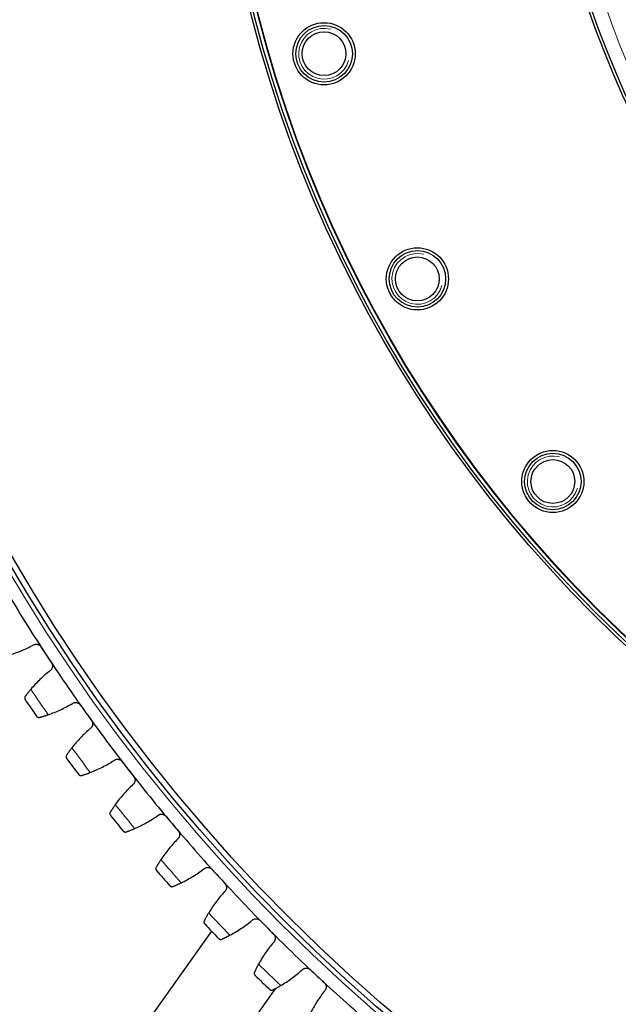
# Model space of a CAD drawing. Header units: inches. Extents: x 0 to 17820, y -10 to 12600.
# Tile 196 of 256: x 7810 to 8021, y 3351 to 3699. Entities that reach past the tile are written whole.
import ezdxf

# ---------------------------------------------------------------- set-up
doc = ezdxf.new("R2010")
doc.units = ezdxf.units.IN
doc.layers.add('1', color=7, linetype='Continuous', true_color=0xffffff)
doc.layers.add('254', color=7, linetype='Continuous', true_color=0xffffff)
doc.styles.add('latin_extended', font='simplex.shx')
doc.dimstyles.get("Standard").update_dxf_attribs({"dimtxt": 0.18, "dimasz": 0.18, "dimexe": 0.18, "dimexo": 0.0625, "dimgap": 0.09, "dimtad": 0, "dimtih": 1, "dimtoh": 1, "dimdec": 4, "dimzin": 0, "dimdsep": 46, "dimtxsty": 'Standard', "dimcen": 0.09, "dimadec": 0, "dimazin": 0, "dimtfac": 1, "dimtdec": 4, "dimtofl": 0, "dimtmove": 0, "dimatfit": 3, "dimfxl": 1, "dimtolj": 1, "dimtzin": 0, "dimarcsym": 0})

# ---------------------------------------------------------------- blocks, each defined once
blk = doc.blocks.new('_U13')
at = {"layer": '254', "color": 3, "linetype": 'Continuous', "lineweight": 13, "transparency": 16777216}
for p, q in [((8308.34, 3814.73), (6963.67, 3814.73)), ((6993.67, 3709.73), (6993.67, 3419.73)), ((7745.84, 3314.73), (6963.67, 3314.73))]:
    blk.add_line(p, q, dxfattribs=at)
at = {"layer": '254', "color": 3, "transparency": 16777216}
for points in [[(7011.17, 3709.73), (6976.17, 3709.73), (6993.67, 3814.73)], [(6976.17, 3419.73), (7011.17, 3419.73), (6993.67, 3314.73)]]:
    blk.add_solid(points, dxfattribs=at)
at = {"layer": 'Defpoints', "color": 0, "transparency": 16777216}
for p in [(8338.34, 3814.73), (6993.67, 3314.73), (7775.84, 3314.73)]:
    blk.add_point(p, dxfattribs=at)
at = {"layer": '254', "color": 2, "lineweight": 13, "transparency": 16777216, "insert": (6836.17, 3429.73), "char_height": 105, "attachment_point": 1, "rotation": 90, "style": 'latin_extended'}
blk.add_mtext('\\A1;500', dxfattribs=at)

msp = doc.modelspace()

# ---------------------------------------------------------------- linework, layer by layer
at = {"layer": '1', "color": 2, "linetype": 'Continuous', "lineweight": 25}
for p, q in [((7877.436, 3376.481), (7845.497, 3331.539)), ((7899.925, 3356.082), (7876.674, 3323.364))]:
    msp.add_line(p, q, dxfattribs=at)
at = {"layer": '1', "color": 110, "linetype": 'Continuous', "lineweight": 13}
for radius in [616.6, 458.862, 340]:
    msp.add_circle((8338.337, 3814.733), radius, dxfattribs=at)
at = {"layer": '1', "color": 2, "linetype": 'Continuous', "lineweight": 25}
for centre, radius in [((8338.337, 3814.733), 615), ((8338.337, 3814.733), 613), ((8338.337, 3814.733), 461), ((8338.337, 3814.733), 460), ((8338.337, 3814.733), 458.594), ((8338.337, 3814.733), 346), ((8338.337, 3814.733), 345), ((7917.284, 3687.007), 11), ((7917.284, 3687.007), 10), ((7917.284, 3687.007), 7.75), ((7950.292, 3607.318), 11), ((7950.292, 3607.318), 10), ((7950.292, 3607.318), 7.75), ((7998.213, 3535.6), 11), ((7998.213, 3535.6), 10), ((7998.213, 3535.6), 7.75)]:
    msp.add_circle(centre, radius, dxfattribs=at)
at = {"layer": '1', "color": 120, "linetype": 'Continuous', "lineweight": 13}
for centre in [(7917.284, 3687.007), (7950.292, 3607.318), (7998.213, 3535.6)]:
    msp.add_arc(centre, 9, 75, 345, dxfattribs=at)
at = {"layer": '1', "color": 2, "linetype": 'Continuous', "lineweight": 25}
for radius, start, end in [(621, 210.955414, 213.248408), (621, 213.248408, 215.541401), (636, 214.073979, 214.71583), (621, 215.541401, 217.834395), (636, 216.366973, 217.008823), (621, 217.834395, 220.127389), (636, 218.659966, 219.301817), (621, 220.127389, 222.420382), (636, 220.95296, 221.594811), (621, 222.420382, 224.713376), (636, 223.245954, 223.887804), (621, 224.713376, 227.006369), (636, 225.538947, 226.180798), (621, 227.006369, 229.299363)]:
    msp.add_arc((8338.337, 3814.733), radius, start, end, dxfattribs=at)
at = {"layer": '1', "color": 110, "linetype": 'Continuous', "lineweight": 13}
for start, end in [(213.900544, 214.889265), (216.193537, 217.182259), (218.486531, 219.475252), (220.779525, 221.768246), (223.072518, 224.06124), (225.365512, 226.354233)]:
    msp.add_arc((8338.337, 3814.733), 632.294, start, end, dxfattribs=at)
at = {"layer": '1', "color": 2, "linetype": 'Continuous', "lineweight": 25}
for points in [[(7805.638, 3474.106), (7806.396, 3474.333), (7807.896, 3474.825), (7810.099, 3475.673), (7812.255, 3476.63), (7813.66, 3477.342), (7814.355, 3477.717)], [(7817.11, 3477.131), (7817.738, 3476.173), (7818.366, 3475.215), (7818.994, 3474.257)], [(7818.994, 3474.257), (7819.622, 3473.299), (7820.25, 3472.341), (7820.879, 3471.383)], [(7820.317, 3468.623), (7819.696, 3468.135), (7818.483, 3467.13), (7816.745, 3465.535), (7815.089, 3463.853), (7814.04, 3462.673), (7813.529, 3462.069)], [(7819.692, 3453.065), (7820.441, 3453.323), (7821.92, 3453.874), (7824.087, 3454.809), (7826.203, 3455.853), (7827.579, 3456.62), (7828.259, 3457.022)], [(7831.035, 3456.547), (7831.701, 3455.615), (7832.366, 3454.683), (7833.032, 3453.751)], [(7833.032, 3453.751), (7833.698, 3452.819), (7834.364, 3451.887), (7835.03, 3450.954)], [(7834.579, 3448.175), (7833.979, 3447.662), (7832.807, 3446.609), (7831.134, 3444.946), (7829.546, 3443.199), (7828.545, 3441.978), (7828.059, 3441.354)], [(7834.578, 3432.604), (7835.315, 3432.891), (7836.771, 3433.501), (7838.899, 3434.523), (7840.972, 3435.65), (7842.316, 3436.472), (7842.979, 3436.901)], [(7845.772, 3436.537), (7846.474, 3435.632), (7847.177, 3434.728), (7847.88, 3433.823)], [(7847.88, 3433.823), (7848.582, 3432.918), (7849.285, 3432.013), (7849.988, 3431.109)], [(7849.649, 3428.313), (7849.069, 3427.777), (7847.94, 3426.678), (7846.335, 3424.949), (7844.818, 3423.14), (7843.867, 3421.88), (7843.406, 3421.237)], [(7850.27, 3412.755), (7850.995, 3413.071), (7852.426, 3413.739), (7854.511, 3414.845), (7856.537, 3416.054), (7857.848, 3416.929), (7858.493, 3417.384)], [(7861.298, 3417.133), (7862.036, 3416.257), (7862.774, 3415.381), (7863.512, 3414.505)], [(7863.512, 3414.505), (7864.251, 3413.629), (7864.989, 3412.753), (7865.727, 3411.877)], [(7865.5, 3409.07), (7864.943, 3408.511), (7863.858, 3407.368), (7862.324, 3405.576), (7860.881, 3403.708), (7859.981, 3402.411), (7859.546, 3401.75)], [(7866.744, 3393.549), (7867.456, 3393.894), (7868.859, 3394.619), (7870.898, 3395.807), (7872.874, 3397.096), (7874.148, 3398.023), (7874.775, 3398.504)], [(7877.587, 3398.365), (7878.36, 3397.519), (7879.133, 3396.673), (7879.906, 3395.828)], [(7879.906, 3395.828), (7880.678, 3394.982), (7881.451, 3394.136), (7882.224, 3393.291)], [(7882.109, 3390.477), (7881.575, 3389.896), (7880.537, 3388.71), (7879.075, 3386.859), (7877.708, 3384.934), (7876.861, 3383.602), (7876.453, 3382.924)], [(7883.973, 3375.018), (7884.671, 3375.392), (7886.043, 3376.172), (7888.033, 3377.441), (7889.956, 3378.808), (7891.192, 3379.785), (7891.799, 3380.29)], [(7894.615, 3380.264), (7895.421, 3379.45), (7896.227, 3378.636), (7897.033, 3377.821)], [(7897.033, 3377.821), (7897.839, 3377.007), (7898.645, 3376.193), (7899.451, 3375.379)], [(7899.449, 3372.563), (7898.938, 3371.962), (7897.948, 3370.735), (7896.562, 3368.826), (7895.273, 3366.849), (7894.48, 3365.484), (7894.099, 3364.79)], [(7901.929, 3357.191), (7902.612, 3357.592), (7903.952, 3358.427), (7905.89, 3359.774), (7907.756, 3361.217), (7908.952, 3362.243), (7909.538, 3362.772)], [(7912.353, 3362.858), (7913.191, 3362.077), (7914.029, 3361.296), (7914.867, 3360.515)], [(7914.867, 3360.515), (7915.705, 3359.734), (7916.543, 3358.953), (7917.381, 3358.171)], [(7917.492, 3355.357), (7917.005, 3354.736), (7916.065, 3353.471), (7914.756, 3351.508), (7913.548, 3349.48), (7912.809, 3348.085), (7912.457, 3347.377)]]:
    msp.add_open_spline(points, degree=3, dxfattribs=at)
for points, knots in [([(7814.355, 3477.717), (7814.464, 3477.787), (7814.578, 3477.845), (7814.755, 3477.916), (7814.816, 3477.937), (7814.908, 3477.964), (7814.939, 3477.972), (7815.002, 3477.987), (7815.034, 3477.994), (7815.192, 3478.024), (7815.32, 3478.035), (7815.513, 3478.034), (7815.577, 3478.031), (7815.675, 3478.021), (7815.707, 3478.017), (7815.772, 3478.007), (7815.804, 3478.001), (7815.963, 3477.969), (7816.087, 3477.931), (7816.238, 3477.868), (7816.268, 3477.854), (7816.327, 3477.826), (7816.357, 3477.811), (7816.444, 3477.764), (7816.501, 3477.73), (7816.664, 3477.62), (7816.765, 3477.536), (7816.882, 3477.418), (7816.905, 3477.394), (7816.95, 3477.344), (7816.971, 3477.319), (7817.034, 3477.241), (7817.073, 3477.187), (7817.11, 3477.131)], [0, 0, 0, 0, 0.125, 0.125, 0.1875, 0.1875, 0.21875, 0.21875, 0.25, 0.25, 0.375, 0.375, 0.4375, 0.4375, 0.46875, 0.46875, 0.5, 0.5, 0.625, 0.625, 0.65625, 0.65625, 0.6875, 0.6875, 0.75, 0.75, 0.875, 0.875, 0.90625, 0.90625, 0.9375, 0.9375, 1, 1, 1, 1]), ([(7820.879, 3471.383), (7820.915, 3471.327), (7820.982, 3471.212), (7821.065, 3471.033), (7821.108, 3470.908), (7821.136, 3470.813), (7821.144, 3470.781), (7821.159, 3470.716), (7821.166, 3470.684), (7821.196, 3470.522), (7821.207, 3470.392), (7821.205, 3470.228), (7821.204, 3470.195), (7821.201, 3470.146), (7821.2, 3470.129), (7821.197, 3470.097), (7821.189, 3470.015), (7821.165, 3469.87), (7821.132, 3469.745), (7821.094, 3469.622), (7821.071, 3469.561), (7820.994, 3469.381), (7820.932, 3469.269), (7820.825, 3469.11), (7820.786, 3469.059), (7820.725, 3468.985), (7820.703, 3468.96), (7820.66, 3468.913), (7820.638, 3468.889), (7820.523, 3468.776), (7820.424, 3468.695), (7820.317, 3468.623)], [0, 0, 0, 0, 0.0625, 0.125, 0.1875, 0.1875, 0.21875, 0.21875, 0.25, 0.25, 0.375, 0.375, 0.40625, 0.40625, 0.421875, 0.421875, 0.4375, 0.5, 0.5625, 0.5625, 0.625, 0.625, 0.75, 0.75, 0.8125, 0.8125, 0.84375, 0.84375, 0.875, 0.875, 1, 1, 1, 1]), ([(7813.529, 3462.069), (7813.422, 3461.942), (7813.318, 3461.818), (7813.116, 3461.573), (7812.919, 3461.333), (7812.732, 3461.1), (7812.596, 3460.928), (7812.551, 3460.872), (7812.485, 3460.788), (7812.463, 3460.76), (7812.42, 3460.705), (7812.399, 3460.678), (7812.294, 3460.542), (7812.133, 3460.334), (7811.987, 3460.142), (7811.849, 3459.959), (7811.784, 3459.872), (7811.707, 3459.768), (7811.692, 3459.748), (7811.662, 3459.708), (7811.618, 3459.649), (7811.577, 3459.593), (7811.551, 3459.557)], [0, 0, 0, 0, 0.125, 0.125, 0.25, 0.375, 0.375, 0.4375, 0.4375, 0.46875, 0.46875, 0.5, 0.5, 0.625, 0.75, 0.75, 0.875, 0.875, 0.90625, 0.90625, 0.9375, 1, 1, 1, 1]), ([(7811.551, 3459.557), (7811.515, 3459.508), (7811.485, 3459.458), (7811.435, 3459.357), (7811.415, 3459.306), (7811.385, 3459.203), (7811.374, 3459.152), (7811.36, 3459.05), (7811.357, 3458.999), (7811.358, 3458.899), (7811.363, 3458.849), (7811.379, 3458.753), (7811.39, 3458.706), (7811.42, 3458.615), (7811.437, 3458.571), (7811.468, 3458.507), (7811.485, 3458.476), (7811.507, 3458.44), (7811.518, 3458.423), (7811.523, 3458.415), (7811.526, 3458.41), (7811.528, 3458.408), (7811.529, 3458.405)], [0, 0, 0, 0, 0.125, 0.125, 0.25, 0.25, 0.375, 0.375, 0.5, 0.5, 0.625, 0.625, 0.75, 0.75, 0.875, 0.875, 0.9375, 0.96875, 0.984375, 0.9921875, 0.9921875, 1, 1, 1, 1]), ([(7828.259, 3457.022), (7828.365, 3457.096), (7828.476, 3457.159), (7828.65, 3457.237), (7828.71, 3457.26), (7828.801, 3457.291), (7828.832, 3457.301), (7828.894, 3457.318), (7828.926, 3457.326), (7829.083, 3457.362), (7829.21, 3457.379), (7829.403, 3457.386), (7829.467, 3457.385), (7829.565, 3457.379), (7829.598, 3457.376), (7829.662, 3457.369), (7829.695, 3457.364), (7829.855, 3457.338), (7829.981, 3457.305), (7830.134, 3457.248), (7830.164, 3457.236), (7830.225, 3457.21), (7830.255, 3457.196), (7830.344, 3457.153), (7830.402, 3457.121), (7830.569, 3457.018), (7830.674, 3456.938), (7830.796, 3456.825), (7830.819, 3456.801), (7830.866, 3456.754), (7830.888, 3456.729), (7830.954, 3456.654), (7830.996, 3456.602), (7831.035, 3456.547)], [0, 0, 0, 0, 0.125, 0.125, 0.1875, 0.1875, 0.21875, 0.21875, 0.25, 0.25, 0.375, 0.375, 0.4375, 0.4375, 0.46875, 0.46875, 0.5, 0.5, 0.625, 0.625, 0.65625, 0.65625, 0.6875, 0.6875, 0.75, 0.75, 0.875, 0.875, 0.90625, 0.90625, 0.9375, 0.9375, 1, 1, 1, 1]), ([(7815.554, 3452.526), (7815.555, 3452.525), (7815.556, 3452.524), (7815.557, 3452.522), (7815.558, 3452.52), (7815.561, 3452.517), (7815.566, 3452.509), (7815.578, 3452.493), (7815.604, 3452.46), (7815.627, 3452.433), (7815.675, 3452.381), (7815.71, 3452.349), (7815.821, 3452.259), (7815.904, 3452.209), (7816.041, 3452.152), (7816.09, 3452.136), (7816.165, 3452.118), (7816.19, 3452.113), (7816.242, 3452.104), (7816.269, 3452.101), (7816.35, 3452.095), (7816.405, 3452.095), (7816.519, 3452.105), (7816.577, 3452.114), (7816.635, 3452.13)], [0, 0, 0, 0, 0.0039063, 0.0039063, 0.0078125, 0.0078125, 0.015625, 0.03125, 0.0625, 0.125, 0.125, 0.25, 0.25, 0.5, 0.5, 0.625, 0.625, 0.6875, 0.6875, 0.75, 0.75, 0.875, 0.875, 1, 1, 1, 1]), ([(7816.635, 3452.13), (7816.721, 3452.153), (7816.813, 3452.178), (7817.01, 3452.232), (7817.218, 3452.29), (7817.45, 3452.357), (7817.602, 3452.401), (7817.633, 3452.41), (7817.695, 3452.429), (7817.727, 3452.438), (7817.823, 3452.466), (7817.887, 3452.485), (7818.084, 3452.544), (7818.219, 3452.586), (7818.495, 3452.672), (7818.637, 3452.716), (7818.856, 3452.786), (7818.929, 3452.81), (7819.041, 3452.847), (7819.078, 3452.859), (7819.154, 3452.884), (7819.192, 3452.896), (7819.382, 3452.959), (7819.536, 3453.012), (7819.692, 3453.065)], [0, 0, 0, 0, 0.125, 0.125, 0.25, 0.375, 0.375, 0.40625, 0.40625, 0.4375, 0.4375, 0.5, 0.5, 0.625, 0.625, 0.75, 0.75, 0.8125, 0.8125, 0.84375, 0.84375, 0.875, 0.875, 1, 1, 1, 1]), ([(7835.03, 3450.954), (7835.069, 3450.9), (7835.141, 3450.788), (7835.23, 3450.612), (7835.278, 3450.489), (7835.31, 3450.395), (7835.32, 3450.363), (7835.338, 3450.299), (7835.346, 3450.267), (7835.382, 3450.107), (7835.398, 3449.977), (7835.403, 3449.813), (7835.403, 3449.781), (7835.402, 3449.731), (7835.401, 3449.715), (7835.4, 3449.682), (7835.395, 3449.6), (7835.377, 3449.455), (7835.349, 3449.329), (7835.315, 3449.204), (7835.295, 3449.142), (7835.226, 3448.959), (7835.169, 3448.844), (7835.067, 3448.681), (7835.031, 3448.629), (7834.972, 3448.552), (7834.952, 3448.527), (7834.91, 3448.477), (7834.889, 3448.453), (7834.78, 3448.336), (7834.684, 3448.251), (7834.579, 3448.175)], [0, 0, 0, 0, 0.0625, 0.125, 0.1875, 0.1875, 0.21875, 0.21875, 0.25, 0.25, 0.375, 0.375, 0.40625, 0.40625, 0.421875, 0.421875, 0.4375, 0.5, 0.5625, 0.5625, 0.625, 0.625, 0.75, 0.75, 0.8125, 0.8125, 0.84375, 0.84375, 0.875, 0.875, 1, 1, 1, 1]), ([(7828.059, 3441.354), (7827.958, 3441.223), (7827.859, 3441.095), (7827.666, 3440.842), (7827.479, 3440.594), (7827.302, 3440.354), (7827.173, 3440.177), (7827.13, 3440.119), (7827.068, 3440.032), (7827.047, 3440.003), (7827.006, 3439.947), (7826.986, 3439.919), (7826.886, 3439.779), (7826.734, 3439.565), (7826.596, 3439.367), (7826.465, 3439.179), (7826.403, 3439.089), (7826.331, 3438.982), (7826.316, 3438.961), (7826.288, 3438.92), (7826.247, 3438.859), (7826.208, 3438.802), (7826.183, 3438.765)], [0, 0, 0, 0, 0.125, 0.125, 0.25, 0.375, 0.375, 0.4375, 0.4375, 0.46875, 0.46875, 0.5, 0.5, 0.625, 0.75, 0.75, 0.875, 0.875, 0.90625, 0.90625, 0.9375, 1, 1, 1, 1]), ([(7826.183, 3438.765), (7826.149, 3438.715), (7826.121, 3438.663), (7826.076, 3438.56), (7826.058, 3438.508), (7826.031, 3438.405), (7826.022, 3438.353), (7826.012, 3438.25), (7826.011, 3438.2), (7826.017, 3438.099), (7826.024, 3438.05), (7826.044, 3437.955), (7826.057, 3437.909), (7826.09, 3437.819), (7826.109, 3437.775), (7826.143, 3437.713), (7826.161, 3437.682), (7826.183, 3437.647), (7826.195, 3437.63), (7826.201, 3437.623), (7826.204, 3437.618), (7826.206, 3437.616), (7826.207, 3437.613)], [0, 0, 0, 0, 0.125, 0.125, 0.25, 0.25, 0.375, 0.375, 0.5, 0.5, 0.625, 0.625, 0.75, 0.75, 0.875, 0.875, 0.9375, 0.96875, 0.984375, 0.9921875, 0.9921875, 1, 1, 1, 1]), ([(7842.979, 3436.901), (7843.082, 3436.979), (7843.19, 3437.046), (7843.362, 3437.131), (7843.42, 3437.157), (7843.51, 3437.191), (7843.541, 3437.202), (7843.602, 3437.222), (7843.633, 3437.231), (7843.789, 3437.274), (7843.915, 3437.295), (7844.107, 3437.31), (7844.172, 3437.311), (7844.27, 3437.309), (7844.303, 3437.308), (7844.368, 3437.303), (7844.4, 3437.3), (7844.561, 3437.28), (7844.688, 3437.252), (7844.844, 3437.202), (7844.875, 3437.191), (7844.936, 3437.167), (7844.967, 3437.155), (7845.058, 3437.115), (7845.116, 3437.085), (7845.288, 3436.989), (7845.396, 3436.913), (7845.522, 3436.805), (7845.546, 3436.782), (7845.595, 3436.736), (7845.618, 3436.713), (7845.687, 3436.641), (7845.731, 3436.59), (7845.772, 3436.537)], [0, 0, 0, 0, 0.125, 0.125, 0.1875, 0.1875, 0.21875, 0.21875, 0.25, 0.25, 0.375, 0.375, 0.4375, 0.4375, 0.46875, 0.46875, 0.5, 0.5, 0.625, 0.625, 0.65625, 0.65625, 0.6875, 0.6875, 0.75, 0.75, 0.875, 0.875, 0.90625, 0.90625, 0.9375, 0.9375, 1, 1, 1, 1]), ([(7830.464, 3431.9), (7830.465, 3431.899), (7830.466, 3431.898), (7830.468, 3431.895), (7830.469, 3431.894), (7830.471, 3431.891), (7830.477, 3431.884), (7830.49, 3431.867), (7830.516, 3431.836), (7830.541, 3431.81), (7830.591, 3431.76), (7830.627, 3431.729), (7830.741, 3431.643), (7830.827, 3431.597), (7830.966, 3431.546), (7831.015, 3431.532), (7831.091, 3431.517), (7831.117, 3431.512), (7831.169, 3431.506), (7831.196, 3431.504), (7831.277, 3431.501), (7831.332, 3431.503), (7831.445, 3431.517), (7831.503, 3431.529), (7831.561, 3431.547)], [0, 0, 0, 0, 0.0039062, 0.0039062, 0.0078125, 0.0078125, 0.015625, 0.03125, 0.0625, 0.125, 0.125, 0.25, 0.25, 0.5, 0.5, 0.625, 0.625, 0.6875, 0.6875, 0.75, 0.75, 0.875, 0.875, 1, 1, 1, 1]), ([(7831.561, 3431.547), (7831.645, 3431.574), (7831.737, 3431.603), (7831.931, 3431.665), (7832.137, 3431.731), (7832.366, 3431.807), (7832.516, 3431.857), (7832.546, 3431.867), (7832.608, 3431.888), (7832.639, 3431.898), (7832.733, 3431.931), (7832.797, 3431.952), (7832.991, 3432.019), (7833.125, 3432.066), (7833.398, 3432.163), (7833.538, 3432.213), (7833.753, 3432.292), (7833.825, 3432.319), (7833.936, 3432.36), (7833.973, 3432.373), (7834.047, 3432.401), (7834.084, 3432.415), (7834.272, 3432.486), (7834.424, 3432.544), (7834.578, 3432.604)], [0, 0, 0, 0, 0.125, 0.125, 0.25, 0.375, 0.375, 0.40625, 0.40625, 0.4375, 0.4375, 0.5, 0.5, 0.625, 0.625, 0.75, 0.75, 0.8125, 0.8125, 0.84375, 0.84375, 0.875, 0.875, 1, 1, 1, 1]), ([(7849.988, 3431.109), (7850.029, 3431.056), (7850.105, 3430.947), (7850.201, 3430.775), (7850.254, 3430.654), (7850.29, 3430.561), (7850.301, 3430.53), (7850.321, 3430.466), (7850.331, 3430.435), (7850.373, 3430.276), (7850.395, 3430.147), (7850.406, 3429.983), (7850.407, 3429.951), (7850.408, 3429.901), (7850.408, 3429.885), (7850.408, 3429.852), (7850.406, 3429.77), (7850.395, 3429.624), (7850.372, 3429.497), (7850.343, 3429.371), (7850.325, 3429.308), (7850.263, 3429.123), (7850.211, 3429.006), (7850.116, 3428.839), (7850.082, 3428.785), (7850.026, 3428.706), (7850.007, 3428.68), (7849.967, 3428.629), (7849.947, 3428.604), (7849.842, 3428.482), (7849.75, 3428.393), (7849.649, 3428.313)], [0, 0, 0, 0, 0.0625, 0.125, 0.1875, 0.1875, 0.21875, 0.21875, 0.25, 0.25, 0.375, 0.375, 0.40625, 0.40625, 0.421875, 0.421875, 0.4375, 0.5, 0.5625, 0.5625, 0.625, 0.625, 0.75, 0.75, 0.8125, 0.8125, 0.84375, 0.84375, 0.875, 0.875, 1, 1, 1, 1]), ([(7843.406, 3421.237), (7843.31, 3421.102), (7843.217, 3420.97), (7843.034, 3420.71), (7842.857, 3420.454), (7842.69, 3420.207), (7842.568, 3420.025), (7842.528, 3419.965), (7842.469, 3419.876), (7842.449, 3419.847), (7842.41, 3419.789), (7842.391, 3419.76), (7842.297, 3419.616), (7842.153, 3419.396), (7842.024, 3419.193), (7841.901, 3419), (7841.842, 3418.907), (7841.774, 3418.798), (7841.761, 3418.776), (7841.734, 3418.734), (7841.696, 3418.672), (7841.659, 3418.613), (7841.636, 3418.575)], [0, 0, 0, 0, 0.125, 0.125, 0.25, 0.375, 0.375, 0.4375, 0.4375, 0.46875, 0.46875, 0.5, 0.5, 0.625, 0.75, 0.75, 0.875, 0.875, 0.90625, 0.90625, 0.9375, 1, 1, 1, 1]), ([(7841.636, 3418.575), (7841.604, 3418.523), (7841.578, 3418.471), (7841.536, 3418.366), (7841.521, 3418.313), (7841.498, 3418.209), (7841.491, 3418.157), (7841.485, 3418.054), (7841.487, 3418.003), (7841.496, 3417.903), (7841.505, 3417.854), (7841.529, 3417.76), (7841.544, 3417.714), (7841.58, 3417.626), (7841.601, 3417.583), (7841.637, 3417.522), (7841.656, 3417.492), (7841.681, 3417.458), (7841.693, 3417.442), (7841.699, 3417.434), (7841.702, 3417.43), (7841.704, 3417.428), (7841.706, 3417.425)], [0, 0, 0, 0, 0.125, 0.125, 0.25, 0.25, 0.375, 0.375, 0.5, 0.5, 0.625, 0.625, 0.75, 0.75, 0.875, 0.875, 0.9375, 0.96875, 0.984375, 0.9921875, 0.9921875, 1, 1, 1, 1]), ([(7858.493, 3417.384), (7858.592, 3417.466), (7858.698, 3417.538), (7858.866, 3417.63), (7858.923, 3417.657), (7859.012, 3417.695), (7859.042, 3417.707), (7859.102, 3417.73), (7859.133, 3417.74), (7859.287, 3417.789), (7859.412, 3417.816), (7859.604, 3417.838), (7859.668, 3417.842), (7859.766, 3417.844), (7859.799, 3417.844), (7859.864, 3417.842), (7859.897, 3417.84), (7860.059, 3417.827), (7860.186, 3417.804), (7860.344, 3417.759), (7860.375, 3417.75), (7860.437, 3417.729), (7860.469, 3417.717), (7860.561, 3417.681), (7860.621, 3417.654), (7860.796, 3417.564), (7860.907, 3417.493), (7861.037, 3417.39), (7861.063, 3417.369), (7861.113, 3417.325), (7861.137, 3417.302), (7861.209, 3417.233), (7861.254, 3417.184), (7861.298, 3417.133)], [0, 0, 0, 0, 0.125, 0.125, 0.1875, 0.1875, 0.21875, 0.21875, 0.25, 0.25, 0.375, 0.375, 0.4375, 0.4375, 0.46875, 0.46875, 0.5, 0.5, 0.625, 0.625, 0.65625, 0.65625, 0.6875, 0.6875, 0.75, 0.75, 0.875, 0.875, 0.90625, 0.90625, 0.9375, 0.9375, 1, 1, 1, 1]), ([(7847.298, 3411.578), (7847.381, 3411.608), (7847.471, 3411.64), (7847.663, 3411.71), (7847.866, 3411.785), (7848.092, 3411.869), (7848.24, 3411.926), (7848.27, 3411.937), (7848.33, 3411.96), (7848.361, 3411.972), (7848.454, 3412.008), (7848.517, 3412.032), (7848.708, 3412.107), (7848.839, 3412.159), (7849.108, 3412.267), (7849.246, 3412.323), (7849.458, 3412.41), (7849.53, 3412.439), (7849.638, 3412.485), (7849.674, 3412.5), (7849.748, 3412.531), (7849.784, 3412.546), (7849.969, 3412.625), (7850.119, 3412.689), (7850.27, 3412.755)], [0, 0, 0, 0, 0.125, 0.125, 0.25, 0.375, 0.375, 0.40625, 0.40625, 0.4375, 0.4375, 0.5, 0.5, 0.625, 0.625, 0.75, 0.75, 0.8125, 0.8125, 0.84375, 0.84375, 0.875, 0.875, 1, 1, 1, 1]), ([(7846.188, 3411.887), (7846.189, 3411.886), (7846.19, 3411.885), (7846.192, 3411.882), (7846.192, 3411.881), (7846.195, 3411.878), (7846.201, 3411.871), (7846.215, 3411.855), (7846.243, 3411.824), (7846.268, 3411.8), (7846.32, 3411.752), (7846.357, 3411.722), (7846.475, 3411.641), (7846.562, 3411.598), (7846.704, 3411.553), (7846.753, 3411.541), (7846.829, 3411.529), (7846.855, 3411.526), (7846.908, 3411.521), (7846.935, 3411.52), (7847.016, 3411.52), (7847.071, 3411.525), (7847.183, 3411.543), (7847.24, 3411.558), (7847.298, 3411.578)], [0, 0, 0, 0, 0.0039063, 0.0039063, 0.0078125, 0.0078125, 0.015625, 0.03125, 0.0625, 0.125, 0.125, 0.25, 0.25, 0.5, 0.5, 0.625, 0.625, 0.6875, 0.6875, 0.75, 0.75, 0.875, 0.875, 1, 1, 1, 1]), ([(7865.727, 3411.877), (7865.771, 3411.826), (7865.851, 3411.72), (7865.954, 3411.552), (7866.012, 3411.433), (7866.051, 3411.342), (7866.063, 3411.311), (7866.086, 3411.249), (7866.097, 3411.217), (7866.146, 3411.06), (7866.173, 3410.932), (7866.19, 3410.77), (7866.193, 3410.737), (7866.196, 3410.688), (7866.197, 3410.671), (7866.198, 3410.638), (7866.199, 3410.556), (7866.193, 3410.41), (7866.176, 3410.282), (7866.152, 3410.155), (7866.137, 3410.092), (7866.082, 3409.904), (7866.034, 3409.785), (7865.946, 3409.614), (7865.914, 3409.559), (7865.862, 3409.478), (7865.844, 3409.451), (7865.806, 3409.398), (7865.787, 3409.373), (7865.687, 3409.247), (7865.598, 3409.154), (7865.5, 3409.07)], [0, 0, 0, 0, 0.0625, 0.125, 0.1875, 0.1875, 0.21875, 0.21875, 0.25, 0.25, 0.375, 0.375, 0.40625, 0.40625, 0.421875, 0.421875, 0.4375, 0.5, 0.5625, 0.5625, 0.625, 0.625, 0.75, 0.75, 0.8125, 0.8125, 0.84375, 0.84375, 0.875, 0.875, 1, 1, 1, 1]), ([(7859.546, 3401.75), (7859.455, 3401.612), (7859.367, 3401.476), (7859.196, 3401.208), (7859.029, 3400.946), (7858.872, 3400.692), (7858.757, 3400.506), (7858.719, 3400.444), (7858.664, 3400.353), (7858.645, 3400.323), (7858.609, 3400.263), (7858.591, 3400.233), (7858.503, 3400.086), (7858.368, 3399.861), (7858.246, 3399.653), (7858.131, 3399.454), (7858.077, 3399.36), (7858.013, 3399.248), (7858, 3399.226), (7857.976, 3399.182), (7857.939, 3399.118), (7857.905, 3399.058), (7857.884, 3399.019)], [0, 0, 0, 0, 0.125, 0.125, 0.25, 0.375, 0.375, 0.4375, 0.4375, 0.46875, 0.46875, 0.5, 0.5, 0.625, 0.75, 0.75, 0.875, 0.875, 0.90625, 0.90625, 0.9375, 1, 1, 1, 1]), ([(7857.884, 3399.019), (7857.854, 3398.966), (7857.83, 3398.913), (7857.793, 3398.806), (7857.779, 3398.753), (7857.761, 3398.648), (7857.756, 3398.596), (7857.754, 3398.493), (7857.757, 3398.442), (7857.771, 3398.342), (7857.782, 3398.294), (7857.809, 3398.201), (7857.826, 3398.155), (7857.866, 3398.069), (7857.889, 3398.027), (7857.927, 3397.967), (7857.948, 3397.938), (7857.973, 3397.905), (7857.986, 3397.889), (7857.992, 3397.882), (7857.996, 3397.878), (7857.998, 3397.876), (7858, 3397.873)], [0, 0, 0, 0, 0.125, 0.125, 0.25, 0.25, 0.375, 0.375, 0.5, 0.5, 0.625, 0.625, 0.75, 0.75, 0.875, 0.875, 0.9375, 0.96875, 0.984375, 0.9921875, 0.9921875, 1, 1, 1, 1]), ([(7874.775, 3398.504), (7874.871, 3398.59), (7874.974, 3398.666), (7875.138, 3398.764), (7875.194, 3398.794), (7875.281, 3398.836), (7875.31, 3398.849), (7875.37, 3398.874), (7875.4, 3398.885), (7875.552, 3398.94), (7875.676, 3398.972), (7875.867, 3399.002), (7875.931, 3399.009), (7876.029, 3399.014), (7876.061, 3399.015), (7876.127, 3399.016), (7876.159, 3399.015), (7876.322, 3399.009), (7876.45, 3398.991), (7876.609, 3398.953), (7876.641, 3398.944), (7876.704, 3398.926), (7876.736, 3398.916), (7876.829, 3398.883), (7876.89, 3398.859), (7877.069, 3398.776), (7877.182, 3398.71), (7877.317, 3398.612), (7877.343, 3398.591), (7877.395, 3398.549), (7877.42, 3398.528), (7877.495, 3398.461), (7877.542, 3398.414), (7877.587, 3398.365)], [0, 0, 0, 0, 0.125, 0.125, 0.1875, 0.1875, 0.21875, 0.21875, 0.25, 0.25, 0.375, 0.375, 0.4375, 0.4375, 0.46875, 0.46875, 0.5, 0.5, 0.625, 0.625, 0.65625, 0.65625, 0.6875, 0.6875, 0.75, 0.75, 0.875, 0.875, 0.90625, 0.90625, 0.9375, 0.9375, 1, 1, 1, 1]), ([(7862.7, 3392.519), (7862.701, 3392.518), (7862.702, 3392.516), (7862.703, 3392.514), (7862.704, 3392.513), (7862.707, 3392.51), (7862.713, 3392.503), (7862.728, 3392.488), (7862.757, 3392.459), (7862.783, 3392.435), (7862.837, 3392.389), (7862.876, 3392.361), (7862.997, 3392.285), (7863.085, 3392.245), (7863.229, 3392.205), (7863.278, 3392.196), (7863.355, 3392.186), (7863.381, 3392.184), (7863.434, 3392.182), (7863.461, 3392.182), (7863.542, 3392.185), (7863.597, 3392.192), (7863.708, 3392.215), (7863.764, 3392.232), (7863.821, 3392.255)], [0, 0, 0, 0, 0.0039062, 0.0039062, 0.0078125, 0.0078125, 0.015625, 0.03125, 0.0625, 0.125, 0.125, 0.25, 0.25, 0.5, 0.5, 0.625, 0.625, 0.6875, 0.6875, 0.75, 0.75, 0.875, 0.875, 1, 1, 1, 1]), ([(7863.821, 3392.255), (7863.903, 3392.288), (7863.992, 3392.324), (7864.18, 3392.401), (7864.38, 3392.484), (7864.602, 3392.577), (7864.748, 3392.64), (7864.778, 3392.652), (7864.837, 3392.678), (7864.868, 3392.691), (7864.959, 3392.73), (7865.021, 3392.757), (7865.209, 3392.84), (7865.338, 3392.897), (7865.603, 3393.015), (7865.738, 3393.076), (7865.946, 3393.172), (7866.017, 3393.205), (7866.123, 3393.254), (7866.159, 3393.271), (7866.231, 3393.305), (7866.267, 3393.322), (7866.448, 3393.407), (7866.595, 3393.477), (7866.744, 3393.549)], [0, 0, 0, 0, 0.125, 0.125, 0.25, 0.375, 0.375, 0.40625, 0.40625, 0.4375, 0.4375, 0.5, 0.5, 0.625, 0.625, 0.75, 0.75, 0.8125, 0.8125, 0.84375, 0.84375, 0.875, 0.875, 1, 1, 1, 1]), ([(7882.224, 3393.291), (7882.269, 3393.241), (7882.353, 3393.139), (7882.464, 3392.975), (7882.526, 3392.859), (7882.569, 3392.769), (7882.582, 3392.739), (7882.608, 3392.677), (7882.619, 3392.646), (7882.675, 3392.491), (7882.707, 3392.365), (7882.731, 3392.203), (7882.735, 3392.17), (7882.74, 3392.121), (7882.741, 3392.104), (7882.743, 3392.072), (7882.748, 3391.99), (7882.748, 3391.843), (7882.736, 3391.715), (7882.717, 3391.587), (7882.704, 3391.523), (7882.657, 3391.333), (7882.614, 3391.212), (7882.533, 3391.038), (7882.503, 3390.982), (7882.454, 3390.899), (7882.437, 3390.871), (7882.402, 3390.817), (7882.384, 3390.791), (7882.289, 3390.661), (7882.204, 3390.565), (7882.109, 3390.477)], [0, 0, 0, 0, 0.0625, 0.125, 0.1875, 0.1875, 0.21875, 0.21875, 0.25, 0.25, 0.375, 0.375, 0.40625, 0.40625, 0.421875, 0.421875, 0.4375, 0.5, 0.5625, 0.5625, 0.625, 0.625, 0.75, 0.75, 0.8125, 0.8125, 0.84375, 0.84375, 0.875, 0.875, 1, 1, 1, 1]), ([(7876.453, 3382.924), (7876.368, 3382.782), (7876.285, 3382.643), (7876.124, 3382.369), (7875.968, 3382.1), (7875.821, 3381.841), (7875.714, 3381.65), (7875.679, 3381.587), (7875.627, 3381.493), (7875.61, 3381.462), (7875.576, 3381.401), (7875.559, 3381.371), (7875.477, 3381.22), (7875.351, 3380.989), (7875.238, 3380.777), (7875.131, 3380.574), (7875.08, 3380.477), (7875.021, 3380.363), (7875.009, 3380.34), (7874.986, 3380.296), (7874.953, 3380.231), (7874.921, 3380.169), (7874.901, 3380.129)], [0, 0, 0, 0, 0.125, 0.125, 0.25, 0.375, 0.375, 0.4375, 0.4375, 0.46875, 0.46875, 0.5, 0.5, 0.625, 0.75, 0.75, 0.875, 0.875, 0.90625, 0.90625, 0.9375, 1, 1, 1, 1]), ([(7891.799, 3380.29), (7891.892, 3380.38), (7891.991, 3380.46), (7892.151, 3380.565), (7892.206, 3380.597), (7892.291, 3380.642), (7892.32, 3380.656), (7892.379, 3380.683), (7892.409, 3380.696), (7892.558, 3380.757), (7892.681, 3380.794), (7892.87, 3380.831), (7892.934, 3380.841), (7893.032, 3380.85), (7893.064, 3380.853), (7893.129, 3380.856), (7893.162, 3380.857), (7893.324, 3380.857), (7893.454, 3380.844), (7893.614, 3380.812), (7893.646, 3380.805), (7893.71, 3380.789), (7893.742, 3380.78), (7893.837, 3380.752), (7893.899, 3380.729), (7894.081, 3380.654), (7894.196, 3380.592), (7894.335, 3380.5), (7894.362, 3380.48), (7894.415, 3380.44), (7894.442, 3380.42), (7894.519, 3380.356), (7894.568, 3380.311), (7894.615, 3380.264)], [0, 0, 0, 0, 0.125, 0.125, 0.1875, 0.1875, 0.21875, 0.21875, 0.25, 0.25, 0.375, 0.375, 0.4375, 0.4375, 0.46875, 0.46875, 0.5, 0.5, 0.625, 0.625, 0.65625, 0.65625, 0.6875, 0.6875, 0.75, 0.75, 0.875, 0.875, 0.90625, 0.90625, 0.9375, 0.9375, 1, 1, 1, 1]), ([(7874.901, 3380.129), (7874.873, 3380.075), (7874.851, 3380.021), (7874.818, 3379.913), (7874.807, 3379.859), (7874.793, 3379.753), (7874.79, 3379.701), (7874.793, 3379.598), (7874.798, 3379.547), (7874.816, 3379.449), (7874.828, 3379.401), (7874.859, 3379.308), (7874.878, 3379.264), (7874.921, 3379.179), (7874.946, 3379.138), (7874.987, 3379.08), (7875.008, 3379.051), (7875.035, 3379.02), (7875.049, 3379.004), (7875.055, 3378.998), (7875.059, 3378.993), (7875.061, 3378.991), (7875.063, 3378.989)], [0, 0, 0, 0, 0.125, 0.125, 0.25, 0.25, 0.375, 0.375, 0.5, 0.5, 0.625, 0.625, 0.75, 0.75, 0.875, 0.875, 0.9375, 0.96875, 0.984375, 0.9921875, 0.9921875, 1, 1, 1, 1]), ([(7879.973, 3373.827), (7879.974, 3373.826), (7879.975, 3373.825), (7879.977, 3373.822), (7879.978, 3373.821), (7879.981, 3373.818), (7879.988, 3373.812), (7880.002, 3373.797), (7880.033, 3373.769), (7880.06, 3373.746), (7880.116, 3373.702), (7880.155, 3373.676), (7880.279, 3373.605), (7880.369, 3373.569), (7880.514, 3373.535), (7880.564, 3373.527), (7880.641, 3373.521), (7880.667, 3373.52), (7880.72, 3373.52), (7880.747, 3373.521), (7880.828, 3373.527), (7880.883, 3373.536), (7880.993, 3373.564), (7881.048, 3373.583), (7881.104, 3373.608)], [0, 0, 0, 0, 0.0039063, 0.0039063, 0.0078125, 0.0078125, 0.015625, 0.03125, 0.0625, 0.125, 0.125, 0.25, 0.25, 0.5, 0.5, 0.625, 0.625, 0.6875, 0.6875, 0.75, 0.75, 0.875, 0.875, 1, 1, 1, 1]), ([(7881.104, 3373.608), (7881.185, 3373.644), (7881.272, 3373.684), (7881.457, 3373.768), (7881.654, 3373.859), (7881.872, 3373.962), (7882.015, 3374.03), (7882.044, 3374.043), (7882.103, 3374.071), (7882.132, 3374.086), (7882.222, 3374.129), (7882.283, 3374.158), (7882.468, 3374.248), (7882.594, 3374.31), (7882.854, 3374.439), (7882.987, 3374.506), (7883.191, 3374.609), (7883.26, 3374.645), (7883.364, 3374.699), (7883.399, 3374.717), (7883.47, 3374.753), (7883.505, 3374.772), (7883.683, 3374.864), (7883.827, 3374.94), (7883.973, 3375.018)], [0, 0, 0, 0, 0.125, 0.125, 0.25, 0.375, 0.375, 0.40625, 0.40625, 0.4375, 0.4375, 0.5, 0.5, 0.625, 0.625, 0.75, 0.75, 0.8125, 0.8125, 0.84375, 0.84375, 0.875, 0.875, 1, 1, 1, 1]), ([(7899.451, 3375.379), (7899.498, 3375.332), (7899.586, 3375.233), (7899.703, 3375.073), (7899.77, 3374.96), (7899.816, 3374.872), (7899.831, 3374.842), (7899.859, 3374.782), (7899.872, 3374.751), (7899.934, 3374.599), (7899.97, 3374.473), (7900.001, 3374.312), (7900.006, 3374.28), (7900.013, 3374.231), (7900.015, 3374.215), (7900.019, 3374.182), (7900.027, 3374.1), (7900.033, 3373.954), (7900.025, 3373.825), (7900.012, 3373.696), (7900.002, 3373.632), (7899.962, 3373.441), (7899.924, 3373.318), (7899.85, 3373.141), (7899.822, 3373.083), (7899.777, 3372.998), (7899.761, 3372.97), (7899.728, 3372.915), (7899.71, 3372.888), (7899.621, 3372.754), (7899.54, 3372.655), (7899.449, 3372.563)], [0, 0, 0, 0, 0.0625, 0.125, 0.1875, 0.1875, 0.21875, 0.21875, 0.25, 0.25, 0.375, 0.375, 0.40625, 0.40625, 0.421875, 0.421875, 0.4375, 0.5, 0.5625, 0.5625, 0.625, 0.625, 0.75, 0.75, 0.8125, 0.8125, 0.84375, 0.84375, 0.875, 0.875, 1, 1, 1, 1]), ([(7894.099, 3364.79), (7894.02, 3364.645), (7893.943, 3364.503), (7893.793, 3364.223), (7893.648, 3363.947), (7893.511, 3363.682), (7893.412, 3363.487), (7893.379, 3363.423), (7893.331, 3363.327), (7893.315, 3363.296), (7893.284, 3363.233), (7893.268, 3363.202), (7893.192, 3363.049), (7893.076, 3362.813), (7892.971, 3362.596), (7892.872, 3362.389), (7892.826, 3362.29), (7892.771, 3362.174), (7892.76, 3362.151), (7892.739, 3362.105), (7892.708, 3362.039), (7892.679, 3361.976), (7892.66, 3361.935)], [0, 0, 0, 0, 0.125, 0.125, 0.25, 0.375, 0.375, 0.4375, 0.4375, 0.46875, 0.46875, 0.5, 0.5, 0.625, 0.75, 0.75, 0.875, 0.875, 0.90625, 0.90625, 0.9375, 1, 1, 1, 1]), ([(7909.538, 3362.772), (7909.627, 3362.866), (7909.724, 3362.949), (7909.879, 3363.061), (7909.933, 3363.095), (7910.016, 3363.143), (7910.045, 3363.159), (7910.102, 3363.188), (7910.131, 3363.203), (7910.278, 3363.269), (7910.399, 3363.311), (7910.587, 3363.356), (7910.651, 3363.368), (7910.748, 3363.381), (7910.78, 3363.385), (7910.845, 3363.391), (7910.878, 3363.393), (7911.04, 3363.399), (7911.17, 3363.392), (7911.331, 3363.366), (7911.363, 3363.361), (7911.428, 3363.347), (7911.46, 3363.34), (7911.556, 3363.315), (7911.619, 3363.295), (7911.804, 3363.227), (7911.922, 3363.17), (7912.064, 3363.083), (7912.092, 3363.065), (7912.147, 3363.027), (7912.174, 3363.008), (7912.253, 3362.947), (7912.304, 3362.904), (7912.353, 3362.858)], [0, 0, 0, 0, 0.125, 0.125, 0.1875, 0.1875, 0.21875, 0.21875, 0.25, 0.25, 0.375, 0.375, 0.4375, 0.4375, 0.46875, 0.46875, 0.5, 0.5, 0.625, 0.625, 0.65625, 0.65625, 0.6875, 0.6875, 0.75, 0.75, 0.875, 0.875, 0.90625, 0.90625, 0.9375, 0.9375, 1, 1, 1, 1]), ([(7892.66, 3361.935), (7892.635, 3361.88), (7892.615, 3361.825), (7892.587, 3361.716), (7892.577, 3361.662), (7892.567, 3361.555), (7892.567, 3361.503), (7892.573, 3361.4), (7892.581, 3361.35), (7892.602, 3361.252), (7892.617, 3361.205), (7892.651, 3361.114), (7892.672, 3361.07), (7892.719, 3360.986), (7892.745, 3360.947), (7892.788, 3360.89), (7892.81, 3360.863), (7892.838, 3360.832), (7892.853, 3360.817), (7892.859, 3360.811), (7892.863, 3360.807), (7892.865, 3360.804), (7892.868, 3360.802)], [0, 0, 0, 0, 0.125, 0.125, 0.25, 0.25, 0.375, 0.375, 0.5, 0.5, 0.625, 0.625, 0.75, 0.75, 0.875, 0.875, 0.9375, 0.96875, 0.984375, 0.9921875, 0.9921875, 1, 1, 1, 1]), ([(7899.119, 3355.667), (7899.199, 3355.707), (7899.284, 3355.75), (7899.466, 3355.842), (7899.659, 3355.94), (7899.873, 3356.051), (7900.013, 3356.125), (7900.041, 3356.14), (7900.099, 3356.17), (7900.128, 3356.186), (7900.216, 3356.232), (7900.275, 3356.264), (7900.456, 3356.361), (7900.58, 3356.428), (7900.835, 3356.568), (7900.965, 3356.64), (7901.165, 3356.752), (7901.232, 3356.79), (7901.334, 3356.848), (7901.369, 3356.867), (7901.438, 3356.906), (7901.472, 3356.926), (7901.646, 3357.026), (7901.787, 3357.108), (7901.929, 3357.191)], [0, 0, 0, 0, 0.125, 0.125, 0.25, 0.375, 0.375, 0.40625, 0.40625, 0.4375, 0.4375, 0.5, 0.5, 0.625, 0.625, 0.75, 0.75, 0.8125, 0.8125, 0.84375, 0.84375, 0.875, 0.875, 1, 1, 1, 1]), ([(7917.381, 3358.171), (7917.43, 3358.126), (7917.522, 3358.031), (7917.645, 3357.876), (7917.716, 3357.765), (7917.766, 3357.679), (7917.782, 3357.65), (7917.812, 3357.591), (7917.826, 3357.561), (7917.894, 3357.411), (7917.936, 3357.287), (7917.973, 3357.127), (7917.979, 3357.095), (7917.988, 3357.046), (7917.991, 3357.03), (7917.996, 3356.998), (7918.007, 3356.916), (7918.019, 3356.771), (7918.017, 3356.641), (7918.008, 3356.512), (7918.001, 3356.448), (7917.969, 3356.255), (7917.936, 3356.131), (7917.869, 3355.951), (7917.844, 3355.892), (7917.802, 3355.805), (7917.787, 3355.777), (7917.756, 3355.72), (7917.74, 3355.692), (7917.656, 3355.555), (7917.579, 3355.453), (7917.492, 3355.357)], [0, 0, 0, 0, 0.0625, 0.125, 0.1875, 0.1875, 0.21875, 0.21875, 0.25, 0.25, 0.375, 0.375, 0.40625, 0.40625, 0.421875, 0.421875, 0.4375, 0.5, 0.5625, 0.5625, 0.625, 0.625, 0.75, 0.75, 0.8125, 0.8125, 0.84375, 0.84375, 0.875, 0.875, 1, 1, 1, 1]), ([(7897.981, 3355.841), (7897.982, 3355.84), (7897.983, 3355.839), (7897.985, 3355.837), (7897.986, 3355.836), (7897.989, 3355.833), (7897.996, 3355.826), (7898.011, 3355.812), (7898.042, 3355.785), (7898.071, 3355.764), (7898.128, 3355.722), (7898.169, 3355.697), (7898.295, 3355.631), (7898.387, 3355.599), (7898.533, 3355.571), (7898.583, 3355.565), (7898.66, 3355.562), (7898.686, 3355.562), (7898.739, 3355.564), (7898.766, 3355.566), (7898.847, 3355.576), (7898.901, 3355.587), (7899.01, 3355.619), (7899.065, 3355.64), (7899.119, 3355.667)], [0, 0, 0, 0, 0.0039063, 0.0039063, 0.0078125, 0.0078125, 0.015625, 0.03125, 0.0625, 0.125, 0.125, 0.25, 0.25, 0.5, 0.5, 0.625, 0.625, 0.6875, 0.6875, 0.75, 0.75, 0.875, 0.875, 1, 1, 1, 1])]:
    msp.add_open_spline(points, degree=3, knots=knots, dxfattribs=at)

# ---------------------------------------------------------------- dimensions: what is measured, and where the dimension line sits
at = {"layer": '254', "color": 2, "linetype": 'Continuous', "lineweight": 13}
dim = msp.add_linear_dim(base=(6993.666, 3314.733), p1=(8338.337, 3814.733), p2=(7775.837, 3314.733), angle=90, dimstyle='Standard', override={"dimscale": 30, "dimtxt": 3.5, "dimasz": 3.5, "dimexe": 1, "dimexo": 1, "dimgap": 1.75, "dimtad": 1, "dimtih": 0, "dimtoh": 0, "dimdec": 0, "dimlfac": 1, "dimzin": 8, "dimdsep": 46, "dimlunit": 2, "dimtxsty": 'latin_extended', "dimsah": 1, "dimse1": 0, "dimse2": 0, "dimsd1": 0, "dimsd2": 0, "dimclrd": 3, "dimclre": 3, "dimclrt": 2, "dimtol": 0, "dimtm": -0.1, "dimtfac": 0.714286, "dimtdec": 3, "dimtofl": 1, "dimtmove": 0, "dimtzin": 8, "dimlwd": 13, "dimlwe": 13}, dxfattribs=at)
dim.commit()
dim.dimension.update_dxf_attribs({"geometry": '_U13', "text_midpoint": (6993.666, 3564.733), "dimtype": 160})

doc.saveas('drawing.dxf')
